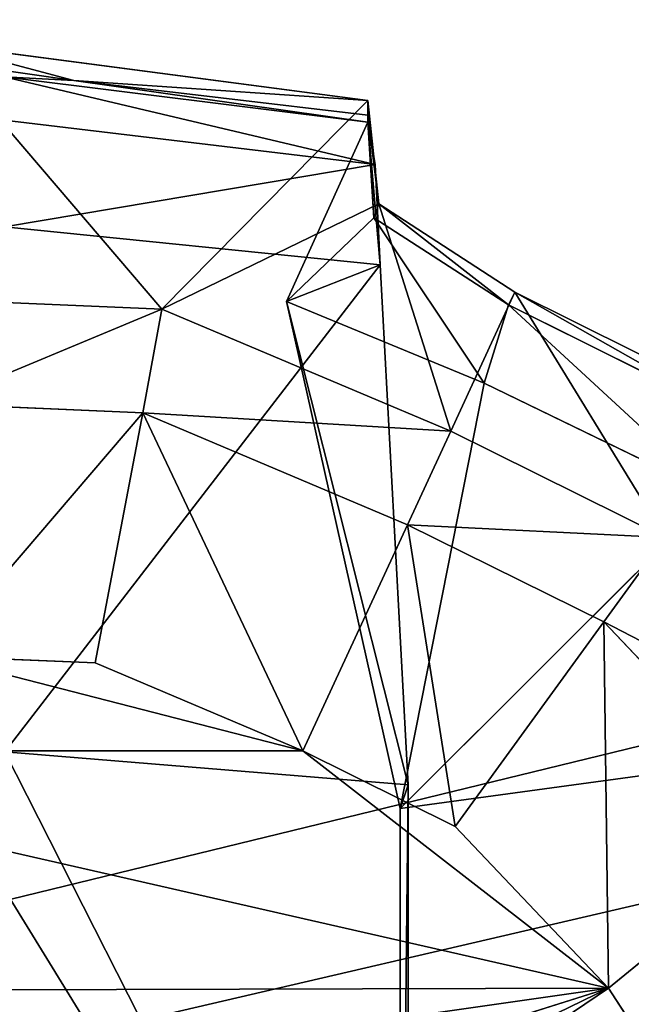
# Model space of a CAD drawing. Extents: x 0 to 31, y 0 to 21.2.
# Tile 190 of 256: x 15.564 to 15.924, y 3.182 to 3.761. Entities that reach past the tile are written whole.
import ezdxf

# ---------------------------------------------------------------- set-up
doc = ezdxf.new("R2010")
doc.units = 0
doc.header["$MEASUREMENT"] = 0
doc.layers.get('0').update_dxf_attribs({"color": 13, "linetype": 'CONTINUOUS'})
for name, color, linetype in [('CAST_IRON', 250, 'CONTINUOUS'), ('GALVANIZED_METAL', 252, 'CONTINUOUS'), ('KNOBS', 252, 'CONTINUOUS')]:
    doc.layers.add(name, color=color, linetype=linetype)

# ---------------------------------------------------------------- blocks, each defined once
blk = doc.blocks.new('NGM5058UC_TRADECAD_DXF')
at = {"layer": 'CAST_IRON', "color": 0}
for p in [(6.2138, -5.87025, 0.58145), (6.2138, -5.87025, 0.58145), (6.3871, -5.99295, 0.58145), (6.3871, -5.99295, 0.58145)]:
    blk.add_line(p, (-7.348, -9.18255, 0.58145), dxfattribs=at)
at = {"layer": 'KNOBS', "color": 0}
for p, q in [((-0.0056, -6.87475, 0.90625), (0.2492, -6.90825, 0.90625)), ((-0.0056, -6.87475, 0.90625), (0.2492, -6.90825, 0.90625)), ((-0.0056, -6.88465, 1.12635), (0.0763, -6.89655, 1.12635)), ((-0.0056, -6.88465, 1.12635), (0.0763, -6.89655, 1.12635)), ((0.0763, -6.89655, 1.12635), (0.0354, -6.89435, 1.16625)), ((0.2492, -6.92105, 1.16625), (0.0354, -6.89435, 1.16625)), ((0.0763, -6.89655, 1.12635), (0.0354, -6.89435, 1.16625)), ((0.2492, -6.92105, 1.16625), (0.0354, -6.89435, 1.16625)), ((0.0763, -6.89655, 1.12635), (0.2492, -6.91685, 1.12635)), ((0.0763, -6.89655, 1.12635), (0.2492, -6.90825, 0.90625)), ((0.0763, -6.89655, 1.12635), (0.2492, -6.91685, 1.12635)), ((0.0763, -6.89655, 1.12635), (0.2492, -6.90825, 0.90625)), ((0.2492, -6.90825, 0.90625), (0.1282, -7.03095, 0.90625)), ((0.2492, -6.90825, 0.90625), (0.1282, -7.03095, 0.90625)), ((0.2492, -6.91685, 1.12635), (0.2492, -6.90825, 0.90625)), ((0.2492, -6.90825, 0.90625), (0.2557, -6.96905, 0.90625)), ((0.2492, -6.91685, 1.12635), (0.2492, -6.90825, 0.90625)), ((0.2492, -6.90825, 0.90625), (0.2557, -6.96905, 0.90625)), ((0.2492, -6.91685, 1.12635), (0.2492, -6.92105, 1.16625)), ((0.2529, -6.97735, 1.12645), (0.2492, -6.91685, 1.12635)), ((0.2529, -6.97735, 1.12645), (0.2492, -6.91685, 1.12635)), ((0.2492, -6.91685, 1.12635), (0.2492, -6.92105, 1.16625)), ((0.0354, -6.91975, 1.89825), (0.2536, -6.94595, 1.89835)), ((0.0354, -6.91975, 1.89825), (0.2536, -6.94595, 1.89835)), ((0.2015, -7.02655, 1.16675), (0.2492, -6.92105, 1.16625)), ((0.2015, -7.02655, 1.16675), (0.2492, -6.92105, 1.16625)), ((0.2492, -6.92105, 1.16625), (0.2536, -6.94595, 1.89835)), ((0.2492, -6.92105, 1.16625), (0.2529, -6.97735, 1.12645)), ((0.2492, -6.92105, 1.16625), (0.2529, -6.97735, 1.12645)), ((0.2565, -7.00495, 1.89815), (0.2492, -6.92105, 1.16625)), ((0.2565, -7.00495, 1.89815), (0.2492, -6.92105, 1.16625)), ((0.2492, -6.92105, 1.16625), (0.2536, -6.94595, 1.89835)), ((0.2536, -6.94595, 1.89835), (0.2565, -7.00495, 1.89815)), ((0.2536, -6.94595, 1.89835), (0.2565, -7.00495, 1.89815)), ((0.2557, -6.96905, 0.90625), (0.1282, -7.03095, 0.90625)), ((0.2557, -6.96905, 0.90625), (0.1282, -7.03095, 0.90625)), ((0.2557, -6.96905, 0.90625), (0.2529, -6.97735, 1.12645)), ((0.2557, -6.96905, 0.90625), (0.2529, -6.97735, 1.12645)), ((0.2557, -6.96905, 0.90625), (0.3357, -7.02105, 0.90625)), ((0.2557, -6.96905, 0.90625), (0.3357, -7.02105, 0.90625)), ((0.2015, -7.02655, 1.16675), (0.2529, -6.97735, 1.12645)), ((0.2015, -7.02655, 1.16675), (0.2529, -6.97735, 1.12645)), ((0.332, -7.02855, 1.12645), (0.2529, -6.97735, 1.12645)), ((0.2529, -6.97735, 1.12645), (0.3178, -7.07455, 1.16675)), ((0.2529, -6.97735, 1.12645), (0.3178, -7.07455, 1.16675)), ((0.332, -7.02855, 1.12645), (0.2529, -6.97735, 1.12645)), ((0.2565, -7.00495, 1.89815), (0.0355, -6.98265, 1.89815)), ((0.2565, -7.00495, 1.89815), (0.0355, -6.98265, 1.89815)), ((0.2015, -7.02655, 1.16675), (0.2565, -7.00495, 1.89815)), ((0.2015, -7.02655, 1.16675), (0.2565, -7.00495, 1.89815)), ((0.2565, -7.00495, 1.89815), (0.2731, -7.31085, 1.89845)), ((0.2565, -7.00495, 1.89815), (0.2731, -7.31085, 1.89845)), ((0.3357, -7.02105, 0.90625), (0.2981, -7.10285, 0.90625)), ((0.3357, -7.02105, 0.90625), (0.2981, -7.10285, 0.90625)), ((0.332, -7.02855, 1.12645), (0.3357, -7.02105, 0.90625)), ((0.332, -7.02855, 1.12645), (0.3357, -7.02105, 0.90625)), ((0.3357, -7.02105, 0.90625), (0.4785, -7.09195, 0.90625)), ((0.3357, -7.02105, 0.90625), (0.4785, -7.09195, 0.90625)), ((-0.0056, -7.02535, 0.90625), (0.1282, -7.03095, 0.90625)), ((-0.0056, -7.02535, 0.90625), (0.1282, -7.03095, 0.90625)), ((0.2683, -7.32475, 1.16675), (0.2015, -7.02655, 1.16675)), ((0.2015, -7.02655, 1.16675), (0.3178, -7.07455, 1.16675)), ((0.2015, -7.02655, 1.16675), (0.3178, -7.07455, 1.16675)), ((0.2683, -7.32475, 1.16675), (0.2015, -7.02655, 1.16675)), ((0.2731, -7.31085, 1.89845), (0.2015, -7.02655, 1.16675)), ((0.2731, -7.31085, 1.89845), (0.2015, -7.02655, 1.16675)), ((0.1282, -7.03095, 0.90625), (0.117, -7.09195, 0.80005)), ((0.1282, -7.03095, 0.90625), (0.117, -7.09195, 0.80005)), ((0.1282, -7.03095, 0.90625), (0.2981, -7.10285, 0.90625)), ((0.1282, -7.03095, 0.90625), (0.2981, -7.10285, 0.90625)), ((0.3178, -7.07455, 1.16675), (0.332, -7.02855, 1.12645)), ((0.3178, -7.07455, 1.16675), (0.332, -7.02855, 1.12645)), ((0.4732, -7.09885, 1.12645), (0.332, -7.02855, 1.12645)), ((0.4732, -7.09885, 1.12645), (0.332, -7.02855, 1.12645)), ((0.3178, -7.07455, 1.16675), (0.4532, -7.14035, 1.16675)), ((0.3178, -7.07455, 1.16675), (0.4532, -7.14035, 1.16675)), ((0.117, -7.09195, 0.59075), (-0.0056, -7.08675, 0.59075)), ((0.117, -7.09195, 0.80005), (-0.0056, -7.08675, 0.80005)), ((0.117, -7.09195, 0.59075), (-0.0056, -7.08675, 0.59075)), ((0.117, -7.09195, 0.80005), (-0.0056, -7.08675, 0.80005)), ((0.0889, -7.23915, 0.59075), (0.117, -7.09195, 0.59075)), ((0.0889, -7.23915, 0.59075), (0.117, -7.09195, 0.59075)), ((0.2726, -7.15785, 0.59075), (0.117, -7.09195, 0.59075)), ((0.117, -7.09195, 0.59075), (0.117, -7.09195, 0.80005)), ((0.2726, -7.15785, 0.80005), (0.117, -7.09195, 0.80005)), ((0.117, -7.09195, 0.59075), (0.117, -7.09195, 0.80005)), ((0.2726, -7.15785, 0.59075), (0.117, -7.09195, 0.59075)), ((0.2726, -7.15785, 0.80005), (0.117, -7.09195, 0.80005)), ((0.2981, -7.10285, 0.90625), (0.2726, -7.15785, 0.80005)), ((0.2981, -7.10285, 0.90625), (0.2726, -7.15785, 0.80005)), ((0.2981, -7.10285, 0.90625), (0.4242, -7.16545, 0.90625)), ((0.2981, -7.10285, 0.90625), (0.4242, -7.16545, 0.90625)), ((0.4532, -7.14035, 1.16675), (0.2683, -7.32475, 1.16675)), ((0.4532, -7.14035, 1.16675), (0.2683, -7.32475, 1.16675)), ((0.211, -7.29085, 0.59075), (0.2726, -7.15785, 0.59075)), ((0.211, -7.29085, 0.59075), (0.2726, -7.15785, 0.59075)), ((0.3881, -7.21505, 0.59075), (0.2726, -7.15785, 0.59075)), ((0.2726, -7.15785, 0.59075), (0.2726, -7.15785, 0.80005)), ((0.2726, -7.15785, 0.80005), (0.3881, -7.21505, 0.80005)), ((0.2726, -7.15785, 0.80005), (0.3881, -7.21505, 0.80005)), ((0.2726, -7.15785, 0.59075), (0.2726, -7.15785, 0.80005)), ((0.3881, -7.21505, 0.59075), (0.2726, -7.15785, 0.59075)), ((0.3881, -7.21505, 0.80005), (0.4242, -7.16545, 0.90625)), ((0.3881, -7.21505, 0.80005), (0.4242, -7.16545, 0.90625)), ((0.3881, -7.21505, 0.59075), (0.3006, -7.33535, 0.59075)), ((0.3881, -7.21505, 0.59075), (0.3006, -7.33535, 0.59075)), ((0.5044, -7.33785, 0.59075), (0.3881, -7.21505, 0.59075)), ((0.3881, -7.21505, 0.80005), (0.5044, -7.33785, 0.80005)), ((0.3881, -7.21505, 0.59075), (0.3881, -7.21505, 0.80005)), ((0.3881, -7.21505, 0.59075), (0.3881, -7.21505, 0.80005)), ((0.5044, -7.33785, 0.59075), (0.3881, -7.21505, 0.59075)), ((0.3881, -7.21505, 0.80005), (0.5044, -7.33785, 0.80005)), ((0.0889, -7.23915, 0.38585), (-0.0055, -7.23525, 0.38585)), ((-0.0055, -7.23525, 0.59075), (0.0889, -7.23915, 0.59075)), ((-0.0055, -7.23525, 0.59075), (0.0889, -7.23915, 0.59075)), ((0.0889, -7.23915, 0.38585), (-0.0055, -7.23525, 0.38585)), ((0.211, -7.29085, 0.38585), (0.0889, -7.23915, 0.38585)), ((0.0889, -7.23915, 0.59075), (0.211, -7.29085, 0.59075)), ((0.0889, -7.23915, 0.59075), (0.211, -7.29085, 0.59075)), ((0.0889, -7.23915, 0.59075), (0.0889, -7.23915, 0.38585)), ((0.211, -7.29085, 0.38585), (0.0889, -7.23915, 0.38585)), ((0.0889, -7.23915, 0.59075), (0.0889, -7.23915, 0.38585)), ((0.2683, -7.32475, 1.16675), (0.5949, -7.28035, 1.16675)), ((0.2683, -7.32475, 1.16675), (0.5949, -7.28035, 1.16675)), ((-0.222, -7.29085, 0.38585), (0.211, -7.29085, 0.38585)), ((-0.222, -7.29085, 0.38585), (0.211, -7.29085, 0.38585)), ((0.2731, -7.75915, 1.89805), (0.0358, -7.29145, 1.89825)), ((0.0358, -7.29145, 1.89825), (0.2731, -7.31085, 1.89845)), ((0.2731, -7.75915, 1.89805), (0.0358, -7.29145, 1.89825)), ((0.0358, -7.29145, 1.89825), (0.2731, -7.31085, 1.89845)), ((0.3006, -7.33535, 0.38585), (0.211, -7.29085, 0.38585)), ((0.211, -7.29085, 0.38585), (0.3908, -7.43055, 0.38585)), ((0.211, -7.29085, 0.38585), (0.3908, -7.43055, 0.38585)), ((0.211, -7.29085, 0.59075), (0.3006, -7.33535, 0.59075)), ((0.211, -7.29085, 0.59075), (0.3006, -7.33535, 0.59075)), ((0.211, -7.29085, 0.59075), (0.211, -7.29085, 0.38585)), ((0.3006, -7.33535, 0.38585), (0.211, -7.29085, 0.38585)), ((0.211, -7.29085, 0.59075), (0.211, -7.29085, 0.38585)), ((0.2731, -7.31085, 1.89845), (0.2683, -7.32475, 1.16675)), ((0.2731, -7.31085, 1.89845), (0.2683, -7.32475, 1.16675)), ((0.2731, -7.31085, 1.89845), (0.2731, -7.75915, 1.89805)), ((0.2731, -7.31085, 1.89845), (0.2731, -7.75915, 1.89805)), ((0.2683, -7.75235, 1.16675), (0.2683, -7.32475, 1.16675)), ((0.2683, -7.75235, 1.16675), (0.2683, -7.32475, 1.16675)), ((0.3908, -7.43055, 0.38585), (0.3006, -7.33535, 0.38585)), ((0.3006, -7.33535, 0.59075), (0.3908, -7.43055, 0.59075)), ((0.3006, -7.33535, 0.59075), (0.3006, -7.33535, 0.38585)), ((0.3908, -7.43055, 0.38585), (0.3006, -7.33535, 0.38585)), ((0.3006, -7.33535, 0.59075), (0.3908, -7.43055, 0.59075)), ((0.3006, -7.33535, 0.59075), (0.3006, -7.33535, 0.38585)), ((0.3908, -7.43055, 0.59075), (0.5044, -7.33785, 0.59075)), ((0.3908, -7.43055, 0.59075), (0.5044, -7.33785, 0.59075)), ((-0.5226, -7.71865, 0.38585), (0.3908, -7.43055, 0.38585)), ((-0.5226, -7.71865, 0.38585), (0.3908, -7.43055, 0.38585)), ((0.3908, -7.43055, 0.38585), (-0.5115, -7.87015, 0.38585)), ((0.3908, -7.43055, 0.38585), (-0.5115, -7.87015, 0.38585)), ((0.3908, -7.43055, 0.38585), (-0.4054, -7.43265, 0.38585)), ((0.3908, -7.43055, 0.38585), (-0.4054, -7.43265, 0.38585)), ((0.4724, -7.55605, 0.38585), (0.3908, -7.43055, 0.38585)), ((0.3908, -7.43055, 0.59075), (0.4724, -7.55605, 0.59075)), ((0.3908, -7.43055, 0.59075), (0.3908, -7.43055, 0.38585)), ((0.4724, -7.55605, 0.38585), (0.3908, -7.43055, 0.38585)), ((0.3908, -7.43055, 0.59075), (0.4724, -7.55605, 0.59075)), ((0.3908, -7.43055, 0.59075), (0.3908, -7.43055, 0.38585))]:
    blk.add_line(p, q, dxfattribs=at)
at = {"layer": 'CAST_IRON', "color": 0}
mesh = blk.add_polyface(dxfattribs=at)
corners = [(-6.3929, -5.77405, 0.58145), (6.2138, -5.87025, 0.58145), (-7.348, -9.18255, 0.58145), (5.9703, -5.77405, 0.58145)]
mesh.append_faces([[corners[k] for k in face] for face in [(0, 1, 2), (1, 0, 3)]], dxfattribs={"vtx0": -1, "color": 0})
mesh = blk.add_polyface(dxfattribs=at)
corners = [(6.3871, -5.99295, 0.58145), (-7.348, -9.18255, 0.58145), (6.2138, -5.87025, 0.58145)]
mesh.append_faces([[corners[k] for k in face] for face in [(0, 1, 2)]], dxfattribs={"color": 0})
mesh = blk.add_polyface(dxfattribs=at)
corners = [(6.4994, -6.14695, 0.58145), (-7.348, -9.18255, 0.58145), (6.3871, -5.99295, 0.58145)]
mesh.append_faces([[corners[k] for k in face] for face in [(0, 1, 2)]], dxfattribs={"color": 0})
mesh = blk.add_polyface(dxfattribs=at)
corners = [(6.5572, -6.27685, 0.57605), (-7.348, -9.18255, 0.58145), (6.4994, -6.14695, 0.58145)]
mesh.append_faces([[corners[k] for k in face] for face in [(0, 1, 2)]], dxfattribs={"color": 0})
mesh = blk.add_polyface(dxfattribs=at)
corners = [(6.5715, -6.39075, 0.58145), (-7.348, -9.18255, 0.58145), (6.5572, -6.27685, 0.57605)]
mesh.append_faces([[corners[k] for k in face] for face in [(0, 1, 2)]], dxfattribs={"color": 0})
mesh = blk.add_polyface(dxfattribs=at)
corners = [(6.5869, -9.17585, 0.58145), (-7.348, -9.18255, 0.58145), (6.5715, -6.39075, 0.58145)]
mesh.append_faces([[corners[k] for k in face] for face in [(0, 1, 2)]], dxfattribs={"color": 0})
at = {"layer": 'GALVANIZED_METAL', "color": 0}
mesh = blk.add_polyface(dxfattribs=at)
corners = [(-14.2165, -9.41305, -1.89865), (14.216, 9.40775, -1.89865), (-14.3866, -9.24295, -1.89865), (14.386, 9.23775, -1.89865)]
mesh.append_faces([[corners[k] for k in face] for face in [(0, 1, 2), (1, 0, 3)]], dxfattribs={"vtx0": -1, "color": 0})
mesh = blk.add_polyface(dxfattribs=at)
corners = [(14.216, 9.40775, -1.89865), (-14.2165, 9.40775, -1.89865), (-14.3866, -9.24295, -1.89865)]
mesh.append_faces([[corners[k] for k in face] for face in [(0, 1, 2)]], dxfattribs={"color": 0})
mesh = blk.add_polyface(dxfattribs=at)
corners = [(14.386, 9.23775, -1.89865), (-14.2165, -9.41305, -1.89865), (14.2159, -9.41295, -1.89865)]
mesh.append_faces([[corners[k] for k in face] for face in [(0, 1, 2)]], dxfattribs={"color": 0})
at = {"layer": 'KNOBS', "color": 0}
mesh = blk.add_polyface(dxfattribs=at)
corners = [(0.0763, -6.89655, 1.12635), (-0.0056, -6.87475, 0.90625), (0.2492, -6.90825, 0.90625)]
mesh.append_faces([[corners[k] for k in face] for face in [(0, 1, 2)]], dxfattribs={"color": 0})
mesh = blk.add_polyface(dxfattribs=at)
corners = [(-0.0056, -6.88465, 1.12635), (-0.0056, -6.87475, 0.90625), (0.0763, -6.89655, 1.12635)]
mesh.append_faces([[corners[k] for k in face] for face in [(0, 1, 2)]], dxfattribs={"color": 0})
mesh = blk.add_polyface(dxfattribs=at)
corners = [(0.1282, -7.03095, 0.90625), (-0.0056, -6.87475, 0.90625), (-0.0056, -7.02535, 0.90625), (0.2492, -6.90825, 0.90625)]
mesh.append_faces([[corners[k] for k in face] for face in [(0, 1, 2), (1, 0, 3)]], dxfattribs={"vtx0": -1, "color": 0})
mesh = blk.add_polyface(dxfattribs=at)
corners = [(0.0354, -6.89435, 1.16625), (-0.0056, -6.88465, 1.12635), (0.0763, -6.89655, 1.12635)]
mesh.append_faces([[corners[k] for k in face] for face in [(0, 1, 2)]], dxfattribs={"color": 0})
mesh = blk.add_polyface(dxfattribs=at)
corners = [(0.0354, -6.89435, 1.16625), (0.0763, -6.89655, 1.12635), (0.2492, -6.92105, 1.16625)]
mesh.append_faces([[corners[k] for k in face] for face in [(0, 1, 2)]], dxfattribs={"color": 0})
mesh = blk.add_polyface(dxfattribs=at)
corners = [(0.2536, -6.94595, 1.89835), (0.0354, -6.89435, 1.16625), (0.2492, -6.92105, 1.16625)]
mesh.append_faces([[corners[k] for k in face] for face in [(0, 1, 2)]], dxfattribs={"color": 0})
mesh = blk.add_polyface(dxfattribs=at)
corners = [(0.2536, -6.94595, 1.89835), (0.0354, -6.91975, 1.89825), (0.0354, -6.89435, 1.16625)]
mesh.append_faces([[corners[k] for k in face] for face in [(0, 1, 2)]], dxfattribs={"color": 0})
mesh = blk.add_polyface(dxfattribs=at)
corners = [(0.2492, -6.92105, 1.16625), (0.0763, -6.89655, 1.12635), (0.2492, -6.91685, 1.12635)]
mesh.append_faces([[corners[k] for k in face] for face in [(0, 1, 2)]], dxfattribs={"color": 0})
mesh = blk.add_polyface(dxfattribs=at)
corners = [(0.0763, -6.89655, 1.12635), (0.2492, -6.90825, 0.90625), (0.2492, -6.91685, 1.12635)]
mesh.append_faces([[corners[k] for k in face] for face in [(0, 1, 2)]], dxfattribs={"color": 0})
mesh = blk.add_polyface(dxfattribs=at)
corners = [(0.2557, -6.96905, 0.90625), (0.2492, -6.90825, 0.90625), (0.1282, -7.03095, 0.90625)]
mesh.append_faces([[corners[k] for k in face] for face in [(0, 1, 2)]], dxfattribs={"color": 0})
mesh = blk.add_polyface(dxfattribs=at)
corners = [(0.2492, -6.90825, 0.90625), (0.2557, -6.96905, 0.90625), (0.2492, -6.91685, 1.12635)]
mesh.append_faces([[corners[k] for k in face] for face in [(0, 1, 2)]], dxfattribs={"color": 0})
mesh = blk.add_polyface(dxfattribs=at)
corners = [(0.2492, -6.91685, 1.12635), (0.2557, -6.96905, 0.90625), (0.2529, -6.97735, 1.12645)]
mesh.append_faces([[corners[k] for k in face] for face in [(0, 1, 2)]], dxfattribs={"color": 0})
mesh = blk.add_polyface(dxfattribs=at)
corners = [(0.2492, -6.91685, 1.12635), (0.2529, -6.97735, 1.12645), (0.2492, -6.92105, 1.16625)]
mesh.append_faces([[corners[k] for k in face] for face in [(0, 1, 2)]], dxfattribs={"color": 0})
mesh = blk.add_polyface(dxfattribs=at)
corners = [(0.2536, -6.94595, 1.89835), (0.0355, -6.98265, 1.89815), (0.0354, -6.91975, 1.89825)]
mesh.append_faces([[corners[k] for k in face] for face in [(0, 1, 2)]], dxfattribs={"color": 0})
mesh = blk.add_polyface(dxfattribs=at)
corners = [(0.2492, -6.92105, 1.16625), (0.2529, -6.97735, 1.12645), (0.2015, -7.02655, 1.16675)]
mesh.append_faces([[corners[k] for k in face] for face in [(0, 1, 2)]], dxfattribs={"color": 0})
mesh = blk.add_polyface(dxfattribs=at)
corners = [(0.2492, -6.92105, 1.16625), (0.2015, -7.02655, 1.16675), (0.2565, -7.00495, 1.89815)]
mesh.append_faces([[corners[k] for k in face] for face in [(0, 1, 2)]], dxfattribs={"color": 0})
mesh = blk.add_polyface(dxfattribs=at)
corners = [(0.2492, -6.92105, 1.16625), (0.2565, -7.00495, 1.89815), (0.2536, -6.94595, 1.89835)]
mesh.append_faces([[corners[k] for k in face] for face in [(0, 1, 2)]], dxfattribs={"color": 0})
mesh = blk.add_polyface(dxfattribs=at)
corners = [(0.2565, -7.00495, 1.89815), (0.0355, -6.98265, 1.89815), (0.2536, -6.94595, 1.89835)]
mesh.append_faces([[corners[k] for k in face] for face in [(0, 1, 2)]], dxfattribs={"color": 0})
mesh = blk.add_polyface(dxfattribs=at)
corners = [(0.2981, -7.10285, 0.90625), (0.2557, -6.96905, 0.90625), (0.1282, -7.03095, 0.90625), (0.3357, -7.02105, 0.90625)]
mesh.append_faces([[corners[k] for k in face] for face in [(0, 1, 2), (1, 0, 3)]], dxfattribs={"vtx0": -1, "color": 0})
mesh = blk.add_polyface(dxfattribs=at)
corners = [(0.2529, -6.97735, 1.12645), (0.2557, -6.96905, 0.90625), (0.332, -7.02855, 1.12645)]
mesh.append_faces([[corners[k] for k in face] for face in [(0, 1, 2)]], dxfattribs={"color": 0})
mesh = blk.add_polyface(dxfattribs=at)
corners = [(0.332, -7.02855, 1.12645), (0.2557, -6.96905, 0.90625), (0.3357, -7.02105, 0.90625)]
mesh.append_faces([[corners[k] for k in face] for face in [(0, 1, 2)]], dxfattribs={"color": 0})
mesh = blk.add_polyface(dxfattribs=at)
corners = [(0.3178, -7.07455, 1.16675), (0.2015, -7.02655, 1.16675), (0.2529, -6.97735, 1.12645)]
mesh.append_faces([[corners[k] for k in face] for face in [(0, 1, 2)]], dxfattribs={"color": 0})
mesh = blk.add_polyface(dxfattribs=at)
corners = [(0.332, -7.02855, 1.12645), (0.3178, -7.07455, 1.16675), (0.2529, -6.97735, 1.12645)]
mesh.append_faces([[corners[k] for k in face] for face in [(0, 1, 2)]], dxfattribs={"color": 0})
mesh = blk.add_polyface(dxfattribs=at)
corners = [(0.2565, -7.00495, 1.89815), (0.0358, -7.29145, 1.89825), (0.0355, -6.98265, 1.89815), (0.2731, -7.31085, 1.89845)]
mesh.append_faces([[corners[k] for k in face] for face in [(0, 1, 2), (1, 0, 3)]], dxfattribs={"vtx0": -1, "color": 0})
mesh = blk.add_polyface(dxfattribs=at)
corners = [(0.2565, -7.00495, 1.89815), (0.2015, -7.02655, 1.16675), (0.2731, -7.31085, 1.89845)]
mesh.append_faces([[corners[k] for k in face] for face in [(0, 1, 2)]], dxfattribs={"color": 0})
mesh = blk.add_polyface(dxfattribs=at)
corners = [(0.4242, -7.16545, 0.90625), (0.3357, -7.02105, 0.90625), (0.2981, -7.10285, 0.90625), (0.4785, -7.09195, 0.90625)]
mesh.append_faces([[corners[k] for k in face] for face in [(0, 1, 2), (1, 0, 3)]], dxfattribs={"vtx0": -1, "color": 0})
mesh = blk.add_polyface(dxfattribs=at)
corners = [(0.332, -7.02855, 1.12645), (0.3357, -7.02105, 0.90625), (0.4732, -7.09885, 1.12645)]
mesh.append_faces([[corners[k] for k in face] for face in [(0, 1, 2)]], dxfattribs={"color": 0})
mesh = blk.add_polyface(dxfattribs=at)
corners = [(0.4732, -7.09885, 1.12645), (0.3357, -7.02105, 0.90625), (0.4785, -7.09195, 0.90625)]
mesh.append_faces([[corners[k] for k in face] for face in [(0, 1, 2)]], dxfattribs={"color": 0})
mesh = blk.add_polyface(dxfattribs=at)
corners = [(0.1282, -7.03095, 0.90625), (-0.0056, -7.08675, 0.80005), (0.117, -7.09195, 0.80005), (-0.0056, -7.02535, 0.90625)]
mesh.append_faces([[corners[k] for k in face] for face in [(0, 1, 2), (1, 0, 3)]], dxfattribs={"vtx0": -1, "color": 0})
mesh = blk.add_polyface(dxfattribs=at)
corners = [(0.3178, -7.07455, 1.16675), (0.2683, -7.32475, 1.16675), (0.2015, -7.02655, 1.16675), (0.4532, -7.14035, 1.16675)]
mesh.append_faces([[corners[k] for k in face] for face in [(0, 1, 2), (1, 0, 3)]], dxfattribs={"vtx0": -1, "color": 0})
mesh = blk.add_polyface(dxfattribs=at)
corners = [(0.2015, -7.02655, 1.16675), (0.2683, -7.32475, 1.16675), (0.2731, -7.31085, 1.89845)]
mesh.append_faces([[corners[k] for k in face] for face in [(0, 1, 2)]], dxfattribs={"color": 0})
mesh = blk.add_polyface(dxfattribs=at)
corners = [(0.2981, -7.10285, 0.90625), (0.117, -7.09195, 0.80005), (0.2726, -7.15785, 0.80005), (0.1282, -7.03095, 0.90625)]
mesh.append_faces([[corners[k] for k in face] for face in [(0, 1, 2), (1, 0, 3)]], dxfattribs={"vtx0": -1, "color": 0})
mesh = blk.add_polyface(dxfattribs=at)
corners = [(0.4532, -7.14035, 1.16675), (0.3178, -7.07455, 1.16675), (0.332, -7.02855, 1.12645)]
mesh.append_faces([[corners[k] for k in face] for face in [(0, 1, 2)]], dxfattribs={"color": 0})
mesh = blk.add_polyface(dxfattribs=at)
corners = [(0.4732, -7.09885, 1.12645), (0.4532, -7.14035, 1.16675), (0.332, -7.02855, 1.12645)]
mesh.append_faces([[corners[k] for k in face] for face in [(0, 1, 2)]], dxfattribs={"color": 0})
mesh = blk.add_polyface(dxfattribs=at)
corners = [(-0.0055, -7.23525, 0.59075), (0.117, -7.09195, 0.59075), (-0.0056, -7.08675, 0.59075), (0.0889, -7.23915, 0.59075)]
mesh.append_faces([[corners[k] for k in face] for face in [(0, 1, 2), (1, 0, 3)]], dxfattribs={"vtx0": -1, "color": 0})
mesh = blk.add_polyface(dxfattribs=at)
corners = [(0.117, -7.09195, 0.80005), (-0.0056, -7.08675, 0.59075), (0.117, -7.09195, 0.59075), (-0.0056, -7.08675, 0.80005)]
mesh.append_faces([[corners[k] for k in face] for face in [(0, 1, 2), (1, 0, 3)]], dxfattribs={"vtx0": -1, "color": 0})
mesh = blk.add_polyface(dxfattribs=at)
corners = [(0.211, -7.29085, 0.59075), (0.117, -7.09195, 0.59075), (0.0889, -7.23915, 0.59075), (0.2726, -7.15785, 0.59075)]
mesh.append_faces([[corners[k] for k in face] for face in [(0, 1, 2), (1, 0, 3)]], dxfattribs={"vtx0": -1, "color": 0})
mesh = blk.add_polyface(dxfattribs=at)
corners = [(0.2726, -7.15785, 0.80005), (0.117, -7.09195, 0.59075), (0.2726, -7.15785, 0.59075), (0.117, -7.09195, 0.80005)]
mesh.append_faces([[corners[k] for k in face] for face in [(0, 1, 2), (1, 0, 3)]], dxfattribs={"vtx0": -1, "color": 0})
mesh = blk.add_polyface(dxfattribs=at)
corners = [(0.4242, -7.16545, 0.90625), (0.2726, -7.15785, 0.80005), (0.3881, -7.21505, 0.80005), (0.2981, -7.10285, 0.90625)]
mesh.append_faces([[corners[k] for k in face] for face in [(0, 1, 2), (1, 0, 3)]], dxfattribs={"vtx0": -1, "color": 0})
mesh = blk.add_polyface(dxfattribs=at)
corners = [(0.5949, -7.28035, 1.16675), (0.2683, -7.32475, 1.16675), (0.4532, -7.14035, 1.16675)]
mesh.append_faces([[corners[k] for k in face] for face in [(0, 1, 2)]], dxfattribs={"color": 0})
mesh = blk.add_polyface(dxfattribs=at)
corners = [(0.3006, -7.33535, 0.59075), (0.2726, -7.15785, 0.59075), (0.211, -7.29085, 0.59075), (0.3881, -7.21505, 0.59075)]
mesh.append_faces([[corners[k] for k in face] for face in [(0, 1, 2), (1, 0, 3)]], dxfattribs={"vtx0": -1, "color": 0})
mesh = blk.add_polyface(dxfattribs=at)
corners = [(0.3881, -7.21505, 0.80005), (0.2726, -7.15785, 0.59075), (0.3881, -7.21505, 0.59075), (0.2726, -7.15785, 0.80005)]
mesh.append_faces([[corners[k] for k in face] for face in [(0, 1, 2), (1, 0, 3)]], dxfattribs={"vtx0": -1, "color": 0})
mesh = blk.add_polyface(dxfattribs=at)
corners = [(0.5512, -7.29945, 0.90625), (0.3881, -7.21505, 0.80005), (0.5044, -7.33785, 0.80005), (0.4242, -7.16545, 0.90625)]
mesh.append_faces([[corners[k] for k in face] for face in [(0, 1, 2), (1, 0, 3)]], dxfattribs={"vtx0": -1, "color": 0})
mesh = blk.add_polyface(dxfattribs=at)
corners = [(0.3908, -7.43055, 0.59075), (0.3881, -7.21505, 0.59075), (0.3006, -7.33535, 0.59075), (0.5044, -7.33785, 0.59075)]
mesh.append_faces([[corners[k] for k in face] for face in [(0, 1, 2), (1, 0, 3)]], dxfattribs={"vtx0": -1, "color": 0})
mesh = blk.add_polyface(dxfattribs=at)
corners = [(0.3881, -7.21505, 0.80005), (0.5044, -7.33785, 0.59075), (0.5044, -7.33785, 0.80005), (0.3881, -7.21505, 0.59075)]
mesh.append_faces([[corners[k] for k in face] for face in [(0, 1, 2), (1, 0, 3)]], dxfattribs={"vtx0": -1, "color": 0})
mesh = blk.add_polyface(dxfattribs=at)
corners = [(0.211, -7.29085, 0.38585), (-0.0055, -7.23525, 0.38585), (-0.222, -7.29085, 0.38585), (0.0889, -7.23915, 0.38585)]
mesh.append_faces([[corners[k] for k in face] for face in [(0, 1, 2), (1, 0, 3)]], dxfattribs={"vtx0": -1, "color": 0})
mesh = blk.add_polyface(dxfattribs=at)
corners = [(0.0889, -7.23915, 0.59075), (-0.0055, -7.23525, 0.38585), (0.0889, -7.23915, 0.38585), (-0.0055, -7.23525, 0.59075)]
mesh.append_faces([[corners[k] for k in face] for face in [(0, 1, 2), (1, 0, 3)]], dxfattribs={"vtx0": -1, "color": 0})
mesh = blk.add_polyface(dxfattribs=at)
corners = [(0.211, -7.29085, 0.59075), (0.0889, -7.23915, 0.38585), (0.211, -7.29085, 0.38585), (0.0889, -7.23915, 0.59075)]
mesh.append_faces([[corners[k] for k in face] for face in [(0, 1, 2), (1, 0, 3)]], dxfattribs={"vtx0": -1, "color": 0})
mesh = blk.add_polyface(dxfattribs=at)
corners = [(0.5949, -7.28035, 1.16675), (0.2683, -7.75235, 1.16675), (0.2683, -7.32475, 1.16675), (0.719, -7.45965, 1.16675)]
mesh.append_faces([[corners[k] for k in face] for face in [(0, 1, 2), (1, 0, 3)]], dxfattribs={"vtx0": -1, "color": 0})
mesh = blk.add_polyface(dxfattribs=at)
corners = [(0.3908, -7.43055, 0.38585), (-0.222, -7.29085, 0.38585), (-0.4054, -7.43265, 0.38585), (0.211, -7.29085, 0.38585)]
mesh.append_faces([[corners[k] for k in face] for face in [(0, 1, 2), (1, 0, 3)]], dxfattribs={"vtx0": -1, "color": 0})
mesh = blk.add_polyface(dxfattribs=at)
corners = [(-0.0045, -7.30775, 1.89825), (0.2731, -7.75915, 1.89805), (-0.0056, -7.75915, 1.89805), (0.0358, -7.29145, 1.89825)]
mesh.append_faces([[corners[k] for k in face] for face in [(0, 1, 2), (1, 0, 3)]], dxfattribs={"vtx0": -1, "color": 0})
mesh = blk.add_polyface(dxfattribs=at)
corners = [(0.2731, -7.75915, 1.89805), (0.0358, -7.29145, 1.89825), (0.2731, -7.31085, 1.89845)]
mesh.append_faces([[corners[k] for k in face] for face in [(0, 1, 2)]], dxfattribs={"color": 0})
mesh = blk.add_polyface(dxfattribs=at)
corners = [(0.3908, -7.43055, 0.38585), (0.3006, -7.33535, 0.38585), (0.211, -7.29085, 0.38585)]
mesh.append_faces([[corners[k] for k in face] for face in [(0, 1, 2)]], dxfattribs={"color": 0})
mesh = blk.add_polyface(dxfattribs=at)
corners = [(0.3006, -7.33535, 0.59075), (0.211, -7.29085, 0.38585), (0.3006, -7.33535, 0.38585), (0.211, -7.29085, 0.59075)]
mesh.append_faces([[corners[k] for k in face] for face in [(0, 1, 2), (1, 0, 3)]], dxfattribs={"vtx0": -1, "color": 0})
mesh = blk.add_polyface(dxfattribs=at)
corners = [(0.2731, -7.31085, 1.89845), (0.2683, -7.75235, 1.16675), (0.2731, -7.75915, 1.89805), (0.2683, -7.32475, 1.16675)]
mesh.append_faces([[corners[k] for k in face] for face in [(0, 1, 2), (1, 0, 3)]], dxfattribs={"vtx0": -1, "color": 0})
mesh = blk.add_polyface(dxfattribs=at)
corners = [(0.3006, -7.33535, 0.59075), (0.3908, -7.43055, 0.38585), (0.3908, -7.43055, 0.59075), (0.3006, -7.33535, 0.38585)]
mesh.append_faces([[corners[k] for k in face] for face in [(0, 1, 2), (1, 0, 3)]], dxfattribs={"vtx0": -1, "color": 0})
mesh = blk.add_polyface(dxfattribs=at)
corners = [(0.4724, -7.55605, 0.59075), (0.5044, -7.33785, 0.59075), (0.3908, -7.43055, 0.59075), (0.6089, -7.49845, 0.59075)]
mesh.append_faces([[corners[k] for k in face] for face in [(0, 1, 2), (1, 0, 3)]], dxfattribs={"vtx0": -1, "color": 0})
mesh = blk.add_polyface(dxfattribs=at)
corners = [(0.3908, -7.43055, 0.38585), (-0.4827, -7.55535, 0.38585), (-0.5226, -7.71865, 0.38585), (-0.4054, -7.43265, 0.38585)]
mesh.append_faces([[corners[k] for k in face] for face in [(0, 1, 2), (1, 0, 3)]], dxfattribs={"vtx0": -1, "color": 0})
mesh = blk.add_polyface(dxfattribs=at)
corners = [(0.3908, -7.43055, 0.38585), (-0.5226, -7.71865, 0.38585), (-0.5115, -7.87015, 0.38585)]
mesh.append_faces([[corners[k] for k in face] for face in [(0, 1, 2)]], dxfattribs={"color": 0})
mesh = blk.add_polyface(dxfattribs=at)
corners = [(-0.465, -8.00945, 0.38585), (0.3908, -7.43055, 0.38585), (-0.5115, -7.87015, 0.38585), (0.4724, -7.55605, 0.38585)]
mesh.append_faces([[corners[k] for k in face] for face in [(0, 1, 2), (1, 0, 3)]], dxfattribs={"vtx0": -1, "color": 0})
mesh = blk.add_polyface(dxfattribs=at)
corners = [(0.3908, -7.43055, 0.59075), (0.4724, -7.55605, 0.38585), (0.4724, -7.55605, 0.59075), (0.3908, -7.43055, 0.38585)]
mesh.append_faces([[corners[k] for k in face] for face in [(0, 1, 2), (1, 0, 3)]], dxfattribs={"vtx0": -1, "color": 0})
blk = doc.blocks.new('NGM5058UC_TRADECAD_DWG')
at = {"color": 0}
blk.add_blockref('NGM5058UC_TRADECAD_DXF', (15.5194, 10.62185, 1.89865), dxfattribs=at)

msp = doc.modelspace()

# ---------------------------------------------------------------- block references
at = {"color": 0}
msp.add_blockref('NGM5058UC_TRADECAD_DWG', (0, 0), dxfattribs=at)

doc.saveas('drawing.dxf')
